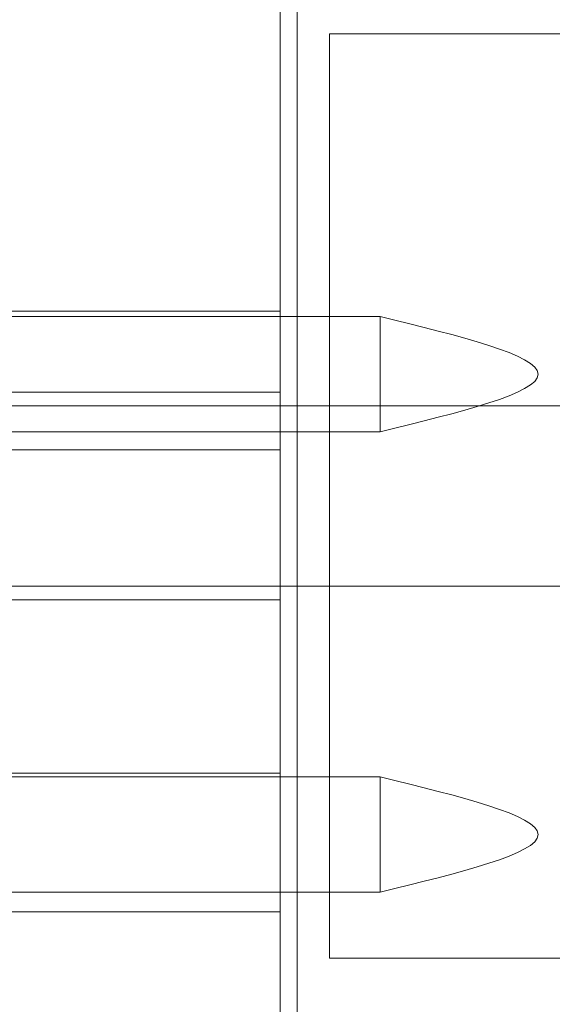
# Model space of a CAD drawing. Header units: inches. Extents: x 1 to 109, y 1 to 85.
# Tile 188 of 256: x 87.3182 to 87.4143, y 16.9066 to 17.0842. Entities that reach past the tile are written whole.
import ezdxf

# ---------------------------------------------------------------- set-up
doc = ezdxf.new("R2010")
doc.units = ezdxf.units.IN
doc.header["$MEASUREMENT"] = 0

msp = doc.modelspace()

# ---------------------------------------------------------------- linework, layer by layer
at = {"color": 7, "linetype": 'Continuous', "lineweight": 15, "ltscale": 5}
for p, q in [((87.36831, 21.51911), (87.36831, 15.47744)), ((87.36522, 14.83161), (87.36522, 17.83161)), ((87.37414, 17.08161), (87.54081, 17.08161)), ((87.37414, 16.91494), (87.37414, 17.08161)), ((87.36522, 17.03161), (87.31272, 17.03161)), ((87.36522, 17.03161), (87.31272, 17.03161)), ((87.36522, 17.03161), (87.36522, 17.00669)), ((87.36522, 17.03161), (87.36522, 17.00669)), ((87.38329, 17.03062), (87.27536, 17.03062)), ((87.38329, 17.03062), (87.27536, 17.03062)), ((87.38329, 17.00987), (87.38329, 17.03062)), ((87.38329, 17.00987), (87.38329, 17.03062)), ((87.36522, 17.01702), (87.31272, 17.01702)), ((87.36522, 17.01702), (87.36522, 16.97961)), ((87.27939, 17.01452), (87.41689, 17.01452)), ((87.27536, 17.00987), (87.38329, 17.00987)), ((87.27536, 17.00987), (87.38329, 17.00987)), ((87.31272, 17.00661), (87.36522, 17.00661)), ((87.31272, 17.00661), (87.36522, 17.00661)), ((87.41689, 16.98202), (87.27939, 16.98202)), ((87.31272, 16.97952), (87.36522, 16.97952)), ((87.38329, 16.9476), (87.27536, 16.9476)), ((87.38329, 16.9476), (87.27536, 16.9476)), ((87.36522, 16.94827), (87.31272, 16.94827)), ((87.36522, 16.94827), (87.31272, 16.94827)), ((87.36522, 16.94827), (87.36522, 16.92336)), ((87.36522, 16.94827), (87.36522, 16.92336)), ((87.38329, 16.92685), (87.38329, 16.9476)), ((87.38329, 16.92685), (87.38329, 16.9476)), ((87.27536, 16.92685), (87.38329, 16.92685)), ((87.27536, 16.92685), (87.38329, 16.92685)), ((87.31272, 16.92327), (87.36522, 16.92327)), ((87.31272, 16.92327), (87.36522, 16.92327)), ((87.54081, 16.91494), (87.37414, 16.91494))]:
    msp.add_line(p, q, dxfattribs=at)
at = {"color": 7, "linetype": 'Continuous', "lineweight": 15, "ltscale": 25}
for radius, start, end in [(0.98958, 3.13776, 176.86224), (0.98958, 3.13776, 176.86224), (0.98375, 3.15638, 176.84362), (0.98375, 3.15638, 176.84362)]:
    msp.add_arc((87.15356, 16.66477), radius, start, end, dxfattribs=at)
at = {"color": 7, "linetype": 'Continuous', "lineweight": 15, "ltscale": 5}
for points in [[(87.38329, 17.00987), (87.39755, 17.01333), (87.42606, 17.02024), (87.39755, 17.02716), (87.38329, 17.03062)], [(87.38329, 17.00987), (87.39755, 17.01333), (87.42606, 17.02024), (87.39755, 17.02716), (87.38329, 17.03062)], [(87.38329, 16.92685), (87.39755, 16.9303), (87.42606, 16.93722), (87.39755, 16.94414), (87.38329, 16.9476)], [(87.38329, 16.92685), (87.39755, 16.9303), (87.42606, 16.93722), (87.39755, 16.94414), (87.38329, 16.9476)]]:
    msp.add_open_spline(points, degree=3, dxfattribs=at)

doc.saveas('drawing.dxf')
